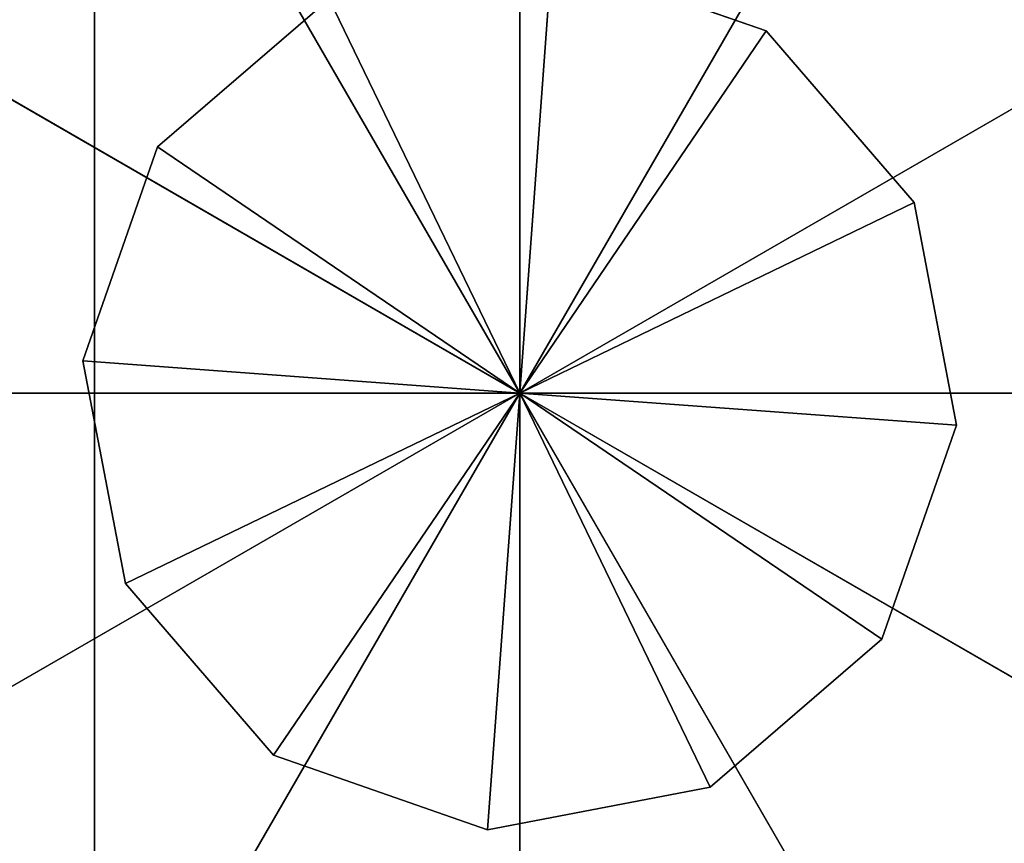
# Model space of a CAD drawing. Extents: x -44.3 to 0.7, y 0.2 to 4.3.
# Tile 10 of 38: x -31.45 to -31.113, y 1.987 to 2.27. Entities that reach past the tile are written whole.
import ezdxf

# ---------------------------------------------------------------- set-up
doc = ezdxf.new("R2010")
doc.units = 0
doc.header["$LTSCALE"] = 2.54
doc.layers.get('0').update_dxf_attribs({"color": 13, "linetype": 'CONTINUOUS'})

# ---------------------------------------------------------------- blocks, each defined once
blk = doc.blocks.new('CIRCOLO-LED-S-10810-10860_')
at = {"color": 0}
for p, q in [((-8.74655, 44.60885, 0.73899), (-8.721, 144.60886, 0.66567)), ((-8.73201, 144.60886, 0.81526), (-8.74655, 144.60886, 0.73899)), ((-8.74655, 144.60886, 0.73899), (-8.73201, 44.60885, 0.81526)), ((-8.74655, 144.60886, 0.73899), (-8.73201, 44.60885, 0.81526)), ((-8.74655, 144.60886, 0.73899), (-8.74655, 44.60885, 0.73899)), ((-8.74655, 144.60886, 0.73899), (-8.74655, 44.60885, 0.73899)), ((-8.74655, 144.60886, 0.73899), (-8.721, 144.60886, 0.66567)), ((-8.74655, 44.60885, 0.73899), (-8.721, 144.60886, 0.66567)), ((-8.74655, 144.60886, 0.73899), (-8.721, 144.60886, 0.66567)), ((-8.74655, 144.60886, 0.73899), (-8.59695, 144.60886, 0.75)), ((-8.74655, 144.60886, 0.73899), (-8.59695, 144.60886, 0.75)), ((-8.73201, 144.60886, 0.81526), (-8.74655, 144.60886, 0.73899)), ((-8.68129, 144.60886, 0.87405), (-8.73201, 144.60886, 0.81526)), ((-8.73201, 144.60886, 0.81526), (-8.68129, 44.60885, 0.87405)), ((-8.73201, 144.60886, 0.81526), (-8.68129, 44.60885, 0.87405)), ((-8.73201, 144.60886, 0.81526), (-8.73201, 44.60885, 0.81526)), ((-8.73201, 144.60886, 0.81526), (-8.73201, 44.60885, 0.81526)), ((-8.68129, 144.60886, 0.87405), (-8.73201, 144.60886, 0.81526)), ((-8.59695, 144.60886, 0.75), (-8.73201, 144.60886, 0.81526)), ((-8.59695, 144.60886, 0.75), (-8.73201, 144.60886, 0.81526)), ((-8.721, 144.60886, 0.66567), (-8.721, 44.60885, 0.66567)), ((-8.721, 144.60886, 0.66567), (-8.721, 44.60885, 0.66567)), ((-8.721, 144.60886, 0.66567), (-8.66222, 144.60886, 0.61494)), ((-8.66222, 144.60886, 0.61494), (-8.721, 44.60885, 0.66567)), ((-8.66222, 144.60886, 0.61494), (-8.721, 44.60885, 0.66567)), ((-8.721, 144.60886, 0.66567), (-8.66222, 144.60886, 0.61494)), ((-8.721, 144.60886, 0.66567), (-8.59695, 144.60886, 0.75)), ((-8.721, 144.60886, 0.66567), (-8.59695, 144.60886, 0.75)), ((-8.60797, 144.60886, 0.8996), (-8.68129, 144.60886, 0.87405)), ((-8.68129, 144.60886, 0.87405), (-8.60797, 44.60885, 0.8996)), ((-8.68129, 144.60886, 0.87405), (-8.60797, 44.60885, 0.8996)), ((-8.68129, 144.60886, 0.87405), (-8.68129, 44.60885, 0.87405)), ((-8.68129, 144.60886, 0.87405), (-8.68129, 44.60885, 0.87405)), ((-8.68129, 144.60886, 0.87405), (-8.59695, 144.60886, 0.75)), ((-8.68129, 144.60886, 0.87405), (-8.59695, 144.60886, 0.75)), ((-8.60797, 144.60886, 0.8996), (-8.68129, 144.60886, 0.87405)), ((-8.59695, 144.60886, 0.75), (-8.66222, 144.60886, 0.61494)), ((-8.59695, 144.60886, 0.75), (-8.66222, 144.60886, 0.61494)), ((-8.53169, 144.60886, 0.88506), (-8.60797, 144.60886, 0.8996)), ((-8.60797, 144.60886, 0.8996), (-8.53169, 44.60885, 0.88506)), ((-8.60797, 144.60886, 0.8996), (-8.53169, 44.60885, 0.88506)), ((-8.60797, 144.60886, 0.8996), (-8.60797, 44.60885, 0.8996)), ((-8.60797, 144.60886, 0.8996), (-8.60797, 44.60885, 0.8996)), ((-8.60797, 144.60886, 0.8996), (-8.59695, 144.60886, 0.75)), ((-8.60797, 144.60886, 0.8996), (-8.59695, 144.60886, 0.75)), ((-8.53169, 144.60886, 0.88506), (-8.60797, 144.60886, 0.8996)), ((-8.47291, 144.60886, 0.83433), (-8.59695, 144.60886, 0.75)), ((-8.59695, 144.60886, 0.75), (-8.53169, 144.60886, 0.88506)), ((-8.47291, 144.60886, 0.83433), (-8.59695, 144.60886, 0.75)), ((-8.44736, 144.60886, 0.76101), (-8.59695, 144.60886, 0.75)), ((-8.44736, 144.60886, 0.76101), (-8.59695, 144.60886, 0.75)), ((-8.46189, 144.60886, 0.68474), (-8.59695, 144.60886, 0.75)), ((-8.59695, 144.60886, 0.75), (-8.53169, 144.60886, 0.88506)), ((-8.51262, 144.60886, 0.62595), (-8.59695, 144.60886, 0.75)), ((-8.46189, 144.60886, 0.68474), (-8.59695, 144.60886, 0.75)), ((-8.51262, 144.60886, 0.62595), (-8.59695, 144.60886, 0.75)), ((-8.58594, 144.60886, 0.6004), (-8.59695, 144.60886, 0.75)), ((-8.58594, 144.60886, 0.6004), (-8.59695, 144.60886, 0.75)), ((-8.58594, 144.60886, 0.6004), (-8.51262, 144.60886, 0.62595)), ((-8.51262, 144.60886, 0.62595), (-8.58594, 44.60885, 0.6004)), ((-8.51262, 144.60886, 0.62595), (-8.58594, 44.60885, 0.6004)), ((-8.58594, 144.60886, 0.6004), (-8.51262, 144.60886, 0.62595)), ((-8.47291, 144.60886, 0.83433), (-8.53169, 144.60886, 0.88506)), ((-8.53169, 144.60886, 0.88506), (-8.47291, 44.60885, 0.83433)), ((-8.53169, 144.60886, 0.88506), (-8.47291, 44.60885, 0.83433)), ((-8.53169, 144.60886, 0.88506), (-8.53169, 44.60885, 0.88506)), ((-8.53169, 144.60886, 0.88506), (-8.53169, 44.60885, 0.88506)), ((-8.47291, 144.60886, 0.83433), (-8.53169, 144.60886, 0.88506)), ((-8.51262, 144.60886, 0.62595), (-8.51262, 44.60885, 0.62595)), ((-8.51262, 144.60886, 0.62595), (-8.51262, 44.60885, 0.62595)), ((-8.51262, 144.60886, 0.62595), (-8.46189, 144.60886, 0.68474)), ((-8.46189, 144.60886, 0.68474), (-8.51262, 44.60885, 0.62595)), ((-8.46189, 144.60886, 0.68474), (-8.51262, 44.60885, 0.62595)), ((-8.51262, 144.60886, 0.62595), (-8.46189, 144.60886, 0.68474)), ((-8.44736, 144.60886, 0.76101), (-8.47291, 144.60886, 0.83433)), ((-8.47291, 144.60886, 0.83433), (-8.44736, 44.60885, 0.76101)), ((-8.47291, 144.60886, 0.83433), (-8.44736, 44.60885, 0.76101)), ((-8.47291, 144.60886, 0.83433), (-8.47291, 44.60885, 0.83433)), ((-8.47291, 144.60886, 0.83433), (-8.47291, 44.60885, 0.83433)), ((-8.44736, 144.60886, 0.76101), (-8.47291, 144.60886, 0.83433)), ((-8.46189, 144.60886, 0.68474), (-8.46189, 44.60885, 0.68474)), ((-8.46189, 144.60886, 0.68474), (-8.46189, 44.60885, 0.68474)), ((-8.46189, 144.60886, 0.68474), (-8.44736, 144.60886, 0.76101)), ((-8.44736, 144.60886, 0.76101), (-8.46189, 44.60885, 0.68474)), ((-8.44736, 144.60886, 0.76101), (-8.46189, 44.60885, 0.68474)), ((-8.46189, 144.60886, 0.68474), (-8.44736, 144.60886, 0.76101)), ((-8.44736, 144.60886, 0.76101), (-8.44736, 44.60885, 0.76101)), ((-8.44736, 144.60886, 0.76101), (-8.44736, 44.60885, 0.76101)), ((-8.92195, 44.60885, 0.75), (-8.59695, 44.60885, 0.75)), ((-8.92195, 44.60885, 0.75), (-8.59695, 44.60885, 0.75)), ((-8.59695, 44.60885, 0.75), (-8.87841, 44.60885, 0.9125)), ((-8.87841, 44.60885, 0.5875), (-8.59695, 44.60885, 0.75)), ((-8.87841, 44.60885, 0.5875), (-8.59695, 44.60885, 0.75)), ((-8.59695, 44.60885, 0.75), (-8.87841, 44.60885, 0.9125)), ((-8.75945, 44.60885, 1.03146), (-8.59695, 44.60885, 0.75)), ((-8.75945, 44.60885, 1.03146), (-8.59695, 44.60885, 0.75)), ((-8.59695, 44.60885, 0.75), (-8.75945, 44.60885, 0.46854)), ((-8.59695, 44.60885, 0.75), (-8.75945, 44.60885, 0.46854)), ((-8.721, 44.60885, 0.66567), (-8.74655, 44.60885, 0.73899)), ((-8.74655, 44.60885, 0.73899), (-8.73201, 44.60885, 0.81526)), ((-8.74655, 44.60885, 0.73899), (-8.73201, 44.60885, 0.81526)), ((-8.74655, 44.60885, 0.73899), (-8.59695, 44.60885, 0.75)), ((-8.74655, 44.60885, 0.73899), (-8.59695, 44.60885, 0.75)), ((-8.721, 44.60885, 0.66567), (-8.74655, 44.60885, 0.73899)), ((-8.73201, 44.60885, 0.81526), (-8.68129, 44.60885, 0.87405)), ((-8.73201, 44.60885, 0.81526), (-8.68129, 44.60885, 0.87405)), ((-8.73201, 44.60885, 0.81526), (-8.59695, 44.60885, 0.75)), ((-8.73201, 44.60885, 0.81526), (-8.59695, 44.60885, 0.75)), ((-8.66222, 44.60885, 0.61494), (-8.721, 44.60885, 0.66567)), ((-8.66222, 44.60885, 0.61494), (-8.721, 44.60885, 0.66567)), ((-8.59695, 44.60885, 0.75), (-8.721, 44.60885, 0.66567)), ((-8.59695, 44.60885, 0.75), (-8.721, 44.60885, 0.66567)), ((-8.68129, 44.60885, 0.87405), (-8.60797, 44.60885, 0.8996)), ((-8.59695, 44.60885, 0.75), (-8.68129, 44.60885, 0.87405)), ((-8.68129, 44.60885, 0.87405), (-8.60797, 44.60885, 0.8996)), ((-8.59695, 44.60885, 0.75), (-8.68129, 44.60885, 0.87405)), ((-8.66222, 44.60885, 0.61494), (-8.59695, 44.60885, 0.75)), ((-8.66222, 44.60885, 0.61494), (-8.59695, 44.60885, 0.75)), ((-8.60797, 44.60885, 0.8996), (-8.53169, 44.60885, 0.88506)), ((-8.60797, 44.60885, 0.8996), (-8.53169, 44.60885, 0.88506)), ((-8.60797, 44.60885, 0.8996), (-8.59695, 44.60885, 0.75)), ((-8.60797, 44.60885, 0.8996), (-8.59695, 44.60885, 0.75)), ((-8.59695, 44.60885, 1.075), (-8.59695, 44.60885, 0.75)), ((-8.59695, 44.60885, 1.075), (-8.59695, 44.60885, 0.75)), ((-8.43445, 44.60885, 1.03146), (-8.59695, 44.60885, 0.75)), ((-8.43445, 44.60885, 0.46854), (-8.59695, 44.60885, 0.75)), ((-8.59695, 44.60885, 0.75), (-8.3155, 44.60885, 0.5875)), ((-8.43445, 44.60885, 0.46854), (-8.59695, 44.60885, 0.75)), ((-8.59695, 44.60885, 0.425), (-8.59695, 44.60885, 0.75)), ((-8.59695, 44.60885, 0.425), (-8.59695, 44.60885, 0.75)), ((-8.3155, 44.60885, 0.9125), (-8.59695, 44.60885, 0.75)), ((-8.43445, 44.60885, 1.03146), (-8.59695, 44.60885, 0.75)), ((-8.3155, 44.60885, 0.9125), (-8.59695, 44.60885, 0.75)), ((-8.27195, 44.60885, 0.75), (-8.59695, 44.60885, 0.75)), ((-8.27195, 44.60885, 0.75), (-8.59695, 44.60885, 0.75)), ((-8.59695, 44.60885, 0.75), (-8.3155, 44.60885, 0.5875)), ((-8.46189, 44.60885, 0.68474), (-8.59695, 44.60885, 0.75)), ((-8.59695, 44.60885, 0.75), (-8.51262, 44.60885, 0.62595)), ((-8.46189, 44.60885, 0.68474), (-8.59695, 44.60885, 0.75)), ((-8.44736, 44.60885, 0.76101), (-8.59695, 44.60885, 0.75)), ((-8.44736, 44.60885, 0.76101), (-8.59695, 44.60885, 0.75)), ((-8.47291, 44.60885, 0.83433), (-8.59695, 44.60885, 0.75)), ((-8.58594, 44.60885, 0.6004), (-8.59695, 44.60885, 0.75)), ((-8.58594, 44.60885, 0.6004), (-8.59695, 44.60885, 0.75)), ((-8.59695, 44.60885, 0.75), (-8.51262, 44.60885, 0.62595)), ((-8.53169, 44.60885, 0.88506), (-8.59695, 44.60885, 0.75)), ((-8.47291, 44.60885, 0.83433), (-8.59695, 44.60885, 0.75)), ((-8.53169, 44.60885, 0.88506), (-8.59695, 44.60885, 0.75)), ((-8.51262, 44.60885, 0.62595), (-8.58594, 44.60885, 0.6004)), ((-8.51262, 44.60885, 0.62595), (-8.58594, 44.60885, 0.6004)), ((-8.53169, 44.60885, 0.88506), (-8.47291, 44.60885, 0.83433)), ((-8.53169, 44.60885, 0.88506), (-8.47291, 44.60885, 0.83433)), ((-8.46189, 44.60885, 0.68474), (-8.51262, 44.60885, 0.62595)), ((-8.46189, 44.60885, 0.68474), (-8.51262, 44.60885, 0.62595)), ((-8.47291, 44.60885, 0.83433), (-8.44736, 44.60885, 0.76101)), ((-8.47291, 44.60885, 0.83433), (-8.44736, 44.60885, 0.76101)), ((-8.44736, 44.60885, 0.76101), (-8.46189, 44.60885, 0.68474)), ((-8.44736, 44.60885, 0.76101), (-8.46189, 44.60885, 0.68474)), ((-8.92195, 42.60885, 0.75), (-8.59695, 42.60885, 0.75)), ((-8.92195, 42.60885, 0.75), (-8.59695, 42.60885, 0.75)), ((-8.59695, 42.60885, 0.75), (-8.87841, 42.60885, 0.5875)), ((-8.87841, 42.60885, 0.9125), (-8.59695, 42.60885, 0.75)), ((-8.87841, 42.60885, 0.9125), (-8.59695, 42.60885, 0.75)), ((-8.59695, 42.60885, 0.75), (-8.87841, 42.60885, 0.5875)), ((-8.75945, 42.60885, 1.03146), (-8.59695, 42.60885, 0.75)), ((-8.75945, 42.60885, 0.46854), (-8.59695, 42.60885, 0.75)), ((-8.75945, 42.60885, 0.46854), (-8.59695, 42.60885, 0.75)), ((-8.75945, 42.60885, 1.03146), (-8.59695, 42.60885, 0.75)), ((-8.43445, 42.60885, 1.03146), (-8.59695, 42.60885, 0.75)), ((-8.59695, 42.60885, 0.75), (-8.3155, 42.60885, 0.9125)), ((-8.43445, 42.60885, 1.03146), (-8.59695, 42.60885, 0.75)), ((-8.59695, 42.60885, 1.075), (-8.59695, 42.60885, 0.75)), ((-8.59695, 42.60885, 1.075), (-8.59695, 42.60885, 0.75)), ((-8.3155, 42.60885, 0.5875), (-8.59695, 42.60885, 0.75)), ((-8.59695, 42.60885, 0.75), (-8.43445, 42.60885, 0.46854)), ((-8.3155, 42.60885, 0.5875), (-8.59695, 42.60885, 0.75)), ((-8.27195, 42.60885, 0.75), (-8.59695, 42.60885, 0.75)), ((-8.27195, 42.60885, 0.75), (-8.59695, 42.60885, 0.75)), ((-8.59695, 42.60885, 0.75), (-8.3155, 42.60885, 0.9125)), ((-8.59695, 42.60885, 0.425), (-8.59695, 42.60885, 0.75)), ((-8.59695, 42.60885, 0.425), (-8.59695, 42.60885, 0.75)), ((-8.59695, 42.60885, 0.75), (-8.43445, 42.60885, 0.46854)), ((-8.74254, 2.08122, 1.5), (-8.74254, 2.08122)), ((-8.74254, 2.08122, 1.5), (-8.74254, 2.08122))]:
    blk.add_line(p, q, dxfattribs=at)
mesh = blk.add_polyface(dxfattribs=at)
corners = [(12.22701, 144.70886, 2.53867), (12.22701, 144.70886, -1.16133), (-10.37299, 144.70886, 2.53867)]
mesh.append_faces([[corners[k] for k in face] for face in [(0, 1, 2)]], dxfattribs={"color": 0})
mesh = blk.add_polyface(dxfattribs=at)
corners = [(-10.37299, 144.70886, 2.53867), (12.22701, 144.70886, -1.16133), (-10.37299, 144.70886, -1.16133)]
mesh.append_faces([[corners[k] for k in face] for face in [(0, 1, 2)]], dxfattribs={"color": 0})
mesh = blk.add_polyface(dxfattribs=at)
corners = [(-10.37299, 144.60886, 2.53867), (-10.37299, 144.60886, -1.16133), (12.22701, 144.60886, -1.16133)]
mesh.append_faces([[corners[k] for k in face] for face in [(0, 1, 2)]], dxfattribs={"color": 0})
mesh = blk.add_polyface(dxfattribs=at)
corners = [(-10.37299, 144.60886, 2.53867), (12.22701, 144.60886, -1.16133), (12.22701, 144.60886, 2.53867)]
mesh.append_faces([[corners[k] for k in face] for face in [(0, 1, 2)]], dxfattribs={"color": 0})
mesh = blk.add_polyface(dxfattribs=at)
corners = [(-8.721, 144.60886, 0.66567), (-8.721, 44.60885, 0.66567), (-8.74655, 44.60885, 0.73899)]
mesh.append_faces([[corners[k] for k in face] for face in [(0, 1, 2)]], dxfattribs={"color": 0})
mesh = blk.add_polyface(dxfattribs=at)
corners = [(-8.74655, 144.60886, 0.73899), (-8.73201, 44.60885, 0.81526), (-8.73201, 144.60886, 0.81526)]
mesh.append_faces([[corners[k] for k in face] for face in [(0, 1, 2)]], dxfattribs={"color": 0})
mesh = blk.add_polyface(dxfattribs=at)
corners = [(-8.74655, 144.60886, 0.73899), (-8.74655, 44.60885, 0.73899), (-8.73201, 44.60885, 0.81526)]
mesh.append_faces([[corners[k] for k in face] for face in [(0, 1, 2)]], dxfattribs={"color": 0})
mesh = blk.add_polyface(dxfattribs=at)
corners = [(-8.721, 144.60886, 0.66567), (-8.74655, 44.60885, 0.73899), (-8.74655, 144.60886, 0.73899)]
mesh.append_faces([[corners[k] for k in face] for face in [(0, 1, 2)]], dxfattribs={"color": 0})
mesh = blk.add_polyface(dxfattribs=at)
corners = [(-8.59695, 144.60886, 0.75), (-8.721, 144.60886, 0.66567), (-8.74655, 144.60886, 0.73899)]
mesh.append_faces([[corners[k] for k in face] for face in [(0, 1, 2)]], dxfattribs={"color": 0})
mesh = blk.add_polyface(dxfattribs=at)
corners = [(-8.73201, 144.60886, 0.81526), (-8.59695, 144.60886, 0.75), (-8.74655, 144.60886, 0.73899)]
mesh.append_faces([[corners[k] for k in face] for face in [(0, 1, 2)]], dxfattribs={"color": 0})
mesh = blk.add_polyface(dxfattribs=at)
corners = [(-8.73201, 144.60886, 0.81526), (-8.68129, 44.60885, 0.87405), (-8.68129, 144.60886, 0.87405)]
mesh.append_faces([[corners[k] for k in face] for face in [(0, 1, 2)]], dxfattribs={"color": 0})
mesh = blk.add_polyface(dxfattribs=at)
corners = [(-8.73201, 144.60886, 0.81526), (-8.73201, 44.60885, 0.81526), (-8.68129, 44.60885, 0.87405)]
mesh.append_faces([[corners[k] for k in face] for face in [(0, 1, 2)]], dxfattribs={"color": 0})
mesh = blk.add_polyface(dxfattribs=at)
corners = [(-8.68129, 144.60886, 0.87405), (-8.59695, 144.60886, 0.75), (-8.73201, 144.60886, 0.81526)]
mesh.append_faces([[corners[k] for k in face] for face in [(0, 1, 2)]], dxfattribs={"color": 0})
mesh = blk.add_polyface(dxfattribs=at)
corners = [(-8.66222, 144.60886, 0.61494), (-8.721, 44.60885, 0.66567), (-8.721, 144.60886, 0.66567)]
mesh.append_faces([[corners[k] for k in face] for face in [(0, 1, 2)]], dxfattribs={"color": 0})
mesh = blk.add_polyface(dxfattribs=at)
corners = [(-8.66222, 44.60885, 0.61494), (-8.721, 44.60885, 0.66567), (-8.66222, 144.60886, 0.61494)]
mesh.append_faces([[corners[k] for k in face] for face in [(0, 1, 2)]], dxfattribs={"color": 0})
mesh = blk.add_polyface(dxfattribs=at)
corners = [(-8.59695, 144.60886, 0.75), (-8.66222, 144.60886, 0.61494), (-8.721, 144.60886, 0.66567)]
mesh.append_faces([[corners[k] for k in face] for face in [(0, 1, 2)]], dxfattribs={"color": 0})
mesh = blk.add_polyface(dxfattribs=at)
corners = [(-8.60797, 144.60886, 0.8996), (-8.68129, 144.60886, 0.87405), (-8.60797, 44.60885, 0.8996)]
mesh.append_faces([[corners[k] for k in face] for face in [(0, 1, 2)]], dxfattribs={"color": 0})
mesh = blk.add_polyface(dxfattribs=at)
corners = [(-8.60797, 44.60885, 0.8996), (-8.68129, 144.60886, 0.87405), (-8.68129, 44.60885, 0.87405)]
mesh.append_faces([[corners[k] for k in face] for face in [(0, 1, 2)]], dxfattribs={"color": 0})
mesh = blk.add_polyface(dxfattribs=at)
corners = [(-8.60797, 144.60886, 0.8996), (-8.59695, 144.60886, 0.75), (-8.68129, 144.60886, 0.87405)]
mesh.append_faces([[corners[k] for k in face] for face in [(0, 1, 2)]], dxfattribs={"color": 0})
mesh = blk.add_polyface(dxfattribs=at)
corners = [(-8.59695, 144.60886, 0.75), (-8.58594, 144.60886, 0.6004), (-8.66222, 144.60886, 0.61494)]
mesh.append_faces([[corners[k] for k in face] for face in [(0, 1, 2)]], dxfattribs={"color": 0})
mesh = blk.add_polyface(dxfattribs=at)
corners = [(-8.53169, 144.60886, 0.88506), (-8.60797, 144.60886, 0.8996), (-8.53169, 44.60885, 0.88506)]
mesh.append_faces([[corners[k] for k in face] for face in [(0, 1, 2)]], dxfattribs={"color": 0})
mesh = blk.add_polyface(dxfattribs=at)
corners = [(-8.53169, 44.60885, 0.88506), (-8.60797, 144.60886, 0.8996), (-8.60797, 44.60885, 0.8996)]
mesh.append_faces([[corners[k] for k in face] for face in [(0, 1, 2)]], dxfattribs={"color": 0})
mesh = blk.add_polyface(dxfattribs=at)
corners = [(-8.60797, 144.60886, 0.8996), (-8.53169, 144.60886, 0.88506), (-8.59695, 144.60886, 0.75)]
mesh.append_faces([[corners[k] for k in face] for face in [(0, 1, 2)]], dxfattribs={"color": 0})
mesh = blk.add_polyface(dxfattribs=at)
corners = [(-8.53169, 144.60886, 0.88506), (-8.47291, 144.60886, 0.83433), (-8.59695, 144.60886, 0.75)]
mesh.append_faces([[corners[k] for k in face] for face in [(0, 1, 2)]], dxfattribs={"color": 0})
mesh = blk.add_polyface(dxfattribs=at)
corners = [(-8.47291, 144.60886, 0.83433), (-8.44736, 144.60886, 0.76101), (-8.59695, 144.60886, 0.75)]
mesh.append_faces([[corners[k] for k in face] for face in [(0, 1, 2)]], dxfattribs={"color": 0})
mesh = blk.add_polyface(dxfattribs=at)
corners = [(-8.44736, 144.60886, 0.76101), (-8.46189, 144.60886, 0.68474), (-8.59695, 144.60886, 0.75)]
mesh.append_faces([[corners[k] for k in face] for face in [(0, 1, 2)]], dxfattribs={"color": 0})
mesh = blk.add_polyface(dxfattribs=at)
corners = [(-8.59695, 144.60886, 0.75), (-8.46189, 144.60886, 0.68474), (-8.51262, 144.60886, 0.62595)]
mesh.append_faces([[corners[k] for k in face] for face in [(0, 1, 2)]], dxfattribs={"color": 0})
mesh = blk.add_polyface(dxfattribs=at)
corners = [(-8.59695, 144.60886, 0.75), (-8.51262, 144.60886, 0.62595), (-8.58594, 144.60886, 0.6004)]
mesh.append_faces([[corners[k] for k in face] for face in [(0, 1, 2)]], dxfattribs={"color": 0})
mesh = blk.add_polyface(dxfattribs=at)
corners = [(-8.51262, 144.60886, 0.62595), (-8.58594, 44.60885, 0.6004), (-8.58594, 144.60886, 0.6004)]
mesh.append_faces([[corners[k] for k in face] for face in [(0, 1, 2)]], dxfattribs={"color": 0})
mesh = blk.add_polyface(dxfattribs=at)
corners = [(-8.51262, 44.60885, 0.62595), (-8.58594, 44.60885, 0.6004), (-8.51262, 144.60886, 0.62595)]
mesh.append_faces([[corners[k] for k in face] for face in [(0, 1, 2)]], dxfattribs={"color": 0})
mesh = blk.add_polyface(dxfattribs=at)
corners = [(-8.47291, 144.60886, 0.83433), (-8.53169, 144.60886, 0.88506), (-8.47291, 44.60885, 0.83433)]
mesh.append_faces([[corners[k] for k in face] for face in [(0, 1, 2)]], dxfattribs={"color": 0})
mesh = blk.add_polyface(dxfattribs=at)
corners = [(-8.47291, 44.60885, 0.83433), (-8.53169, 144.60886, 0.88506), (-8.53169, 44.60885, 0.88506)]
mesh.append_faces([[corners[k] for k in face] for face in [(0, 1, 2)]], dxfattribs={"color": 0})
mesh = blk.add_polyface(dxfattribs=at)
corners = [(-8.46189, 144.60886, 0.68474), (-8.51262, 44.60885, 0.62595), (-8.51262, 144.60886, 0.62595)]
mesh.append_faces([[corners[k] for k in face] for face in [(0, 1, 2)]], dxfattribs={"color": 0})
mesh = blk.add_polyface(dxfattribs=at)
corners = [(-8.46189, 144.60886, 0.68474), (-8.46189, 44.60885, 0.68474), (-8.51262, 44.60885, 0.62595)]
mesh.append_faces([[corners[k] for k in face] for face in [(0, 1, 2)]], dxfattribs={"color": 0})
mesh = blk.add_polyface(dxfattribs=at)
corners = [(-8.47291, 144.60886, 0.83433), (-8.44736, 44.60885, 0.76101), (-8.44736, 144.60886, 0.76101)]
mesh.append_faces([[corners[k] for k in face] for face in [(0, 1, 2)]], dxfattribs={"color": 0})
mesh = blk.add_polyface(dxfattribs=at)
corners = [(-8.47291, 144.60886, 0.83433), (-8.47291, 44.60885, 0.83433), (-8.44736, 44.60885, 0.76101)]
mesh.append_faces([[corners[k] for k in face] for face in [(0, 1, 2)]], dxfattribs={"color": 0})
mesh = blk.add_polyface(dxfattribs=at)
corners = [(-8.44736, 144.60886, 0.76101), (-8.46189, 44.60885, 0.68474), (-8.46189, 144.60886, 0.68474)]
mesh.append_faces([[corners[k] for k in face] for face in [(0, 1, 2)]], dxfattribs={"color": 0})
mesh = blk.add_polyface(dxfattribs=at)
corners = [(-8.44736, 144.60886, 0.76101), (-8.44736, 44.60885, 0.76101), (-8.46189, 44.60885, 0.68474)]
mesh.append_faces([[corners[k] for k in face] for face in [(0, 1, 2)]], dxfattribs={"color": 0})
mesh = blk.add_polyface(dxfattribs=at)
corners = [(-8.59695, 44.60885, 0.75), (-8.87841, 44.60885, 0.5875), (-8.92195, 44.60885, 0.75)]
mesh.append_faces([[corners[k] for k in face] for face in [(0, 1, 2)]], dxfattribs={"color": 0})
mesh = blk.add_polyface(dxfattribs=at)
corners = [(-8.87841, 44.60885, 0.9125), (-8.59695, 44.60885, 0.75), (-8.92195, 44.60885, 0.75)]
mesh.append_faces([[corners[k] for k in face] for face in [(0, 1, 2)]], dxfattribs={"color": 0})
mesh = blk.add_polyface(dxfattribs=at)
corners = [(-8.75945, 44.60885, 1.03146), (-8.59695, 44.60885, 0.75), (-8.87841, 44.60885, 0.9125)]
mesh.append_faces([[corners[k] for k in face] for face in [(0, 1, 2)]], dxfattribs={"color": 0})
mesh = blk.add_polyface(dxfattribs=at)
corners = [(-8.59695, 44.60885, 0.75), (-8.75945, 44.60885, 0.46854), (-8.87841, 44.60885, 0.5875)]
mesh.append_faces([[corners[k] for k in face] for face in [(0, 1, 2)]], dxfattribs={"color": 0})
mesh = blk.add_polyface(dxfattribs=at)
corners = [(-8.59695, 44.60885, 1.075), (-8.59695, 44.60885, 0.75), (-8.75945, 44.60885, 1.03146)]
mesh.append_faces([[corners[k] for k in face] for face in [(0, 1, 2)]], dxfattribs={"color": 0})
mesh = blk.add_polyface(dxfattribs=at)
corners = [(-8.59695, 44.60885, 0.75), (-8.59695, 44.60885, 0.425), (-8.75945, 44.60885, 0.46854)]
mesh.append_faces([[corners[k] for k in face] for face in [(0, 1, 2)]], dxfattribs={"color": 0})
mesh = blk.add_polyface(dxfattribs=at)
corners = [(-8.73201, 44.60885, 0.81526), (-8.74655, 44.60885, 0.73899), (-8.59695, 44.60885, 0.75)]
mesh.append_faces([[corners[k] for k in face] for face in [(0, 1, 2)]], dxfattribs={"color": 0})
mesh = blk.add_polyface(dxfattribs=at)
corners = [(-8.59695, 44.60885, 0.75), (-8.74655, 44.60885, 0.73899), (-8.721, 44.60885, 0.66567)]
mesh.append_faces([[corners[k] for k in face] for face in [(0, 1, 2)]], dxfattribs={"color": 0})
mesh = blk.add_polyface(dxfattribs=at)
corners = [(-8.68129, 44.60885, 0.87405), (-8.73201, 44.60885, 0.81526), (-8.59695, 44.60885, 0.75)]
mesh.append_faces([[corners[k] for k in face] for face in [(0, 1, 2)]], dxfattribs={"color": 0})
mesh = blk.add_polyface(dxfattribs=at)
corners = [(-8.59695, 44.60885, 0.75), (-8.721, 44.60885, 0.66567), (-8.66222, 44.60885, 0.61494)]
mesh.append_faces([[corners[k] for k in face] for face in [(0, 1, 2)]], dxfattribs={"color": 0})
mesh = blk.add_polyface(dxfattribs=at)
corners = [(-8.60797, 44.60885, 0.8996), (-8.68129, 44.60885, 0.87405), (-8.59695, 44.60885, 0.75)]
mesh.append_faces([[corners[k] for k in face] for face in [(0, 1, 2)]], dxfattribs={"color": 0})
mesh = blk.add_polyface(dxfattribs=at)
corners = [(-8.59695, 44.60885, 0.75), (-8.66222, 44.60885, 0.61494), (-8.58594, 44.60885, 0.6004)]
mesh.append_faces([[corners[k] for k in face] for face in [(0, 1, 2)]], dxfattribs={"color": 0})
mesh = blk.add_polyface(dxfattribs=at)
corners = [(-8.60797, 44.60885, 0.8996), (-8.59695, 44.60885, 0.75), (-8.53169, 44.60885, 0.88506)]
mesh.append_faces([[corners[k] for k in face] for face in [(0, 1, 2)]], dxfattribs={"color": 0})
mesh = blk.add_polyface(dxfattribs=at)
corners = [(-8.59695, 44.60885, 1.075), (-8.43445, 44.60885, 1.03146), (-8.59695, 44.60885, 0.75)]
mesh.append_faces([[corners[k] for k in face] for face in [(0, 1, 2)]], dxfattribs={"color": 0})
mesh = blk.add_polyface(dxfattribs=at)
corners = [(-8.59695, 44.60885, 0.75), (-8.3155, 44.60885, 0.5875), (-8.43445, 44.60885, 0.46854)]
mesh.append_faces([[corners[k] for k in face] for face in [(0, 1, 2)]], dxfattribs={"color": 0})
mesh = blk.add_polyface(dxfattribs=at)
corners = [(-8.59695, 44.60885, 0.75), (-8.43445, 44.60885, 0.46854), (-8.59695, 44.60885, 0.425)]
mesh.append_faces([[corners[k] for k in face] for face in [(0, 1, 2)]], dxfattribs={"color": 0})
mesh = blk.add_polyface(dxfattribs=at)
corners = [(-8.43445, 44.60885, 1.03146), (-8.3155, 44.60885, 0.9125), (-8.59695, 44.60885, 0.75)]
mesh.append_faces([[corners[k] for k in face] for face in [(0, 1, 2)]], dxfattribs={"color": 0})
mesh = blk.add_polyface(dxfattribs=at)
corners = [(-8.3155, 44.60885, 0.9125), (-8.27195, 44.60885, 0.75), (-8.59695, 44.60885, 0.75)]
mesh.append_faces([[corners[k] for k in face] for face in [(0, 1, 2)]], dxfattribs={"color": 0})
mesh = blk.add_polyface(dxfattribs=at)
corners = [(-8.27195, 44.60885, 0.75), (-8.3155, 44.60885, 0.5875), (-8.59695, 44.60885, 0.75)]
mesh.append_faces([[corners[k] for k in face] for face in [(0, 1, 2)]], dxfattribs={"color": 0})
mesh = blk.add_polyface(dxfattribs=at)
corners = [(-8.59695, 44.60885, 0.75), (-8.51262, 44.60885, 0.62595), (-8.46189, 44.60885, 0.68474)]
mesh.append_faces([[corners[k] for k in face] for face in [(0, 1, 2)]], dxfattribs={"color": 0})
mesh = blk.add_polyface(dxfattribs=at)
corners = [(-8.44736, 44.60885, 0.76101), (-8.59695, 44.60885, 0.75), (-8.46189, 44.60885, 0.68474)]
mesh.append_faces([[corners[k] for k in face] for face in [(0, 1, 2)]], dxfattribs={"color": 0})
mesh = blk.add_polyface(dxfattribs=at)
corners = [(-8.47291, 44.60885, 0.83433), (-8.59695, 44.60885, 0.75), (-8.44736, 44.60885, 0.76101)]
mesh.append_faces([[corners[k] for k in face] for face in [(0, 1, 2)]], dxfattribs={"color": 0})
mesh = blk.add_polyface(dxfattribs=at)
corners = [(-8.59695, 44.60885, 0.75), (-8.58594, 44.60885, 0.6004), (-8.51262, 44.60885, 0.62595)]
mesh.append_faces([[corners[k] for k in face] for face in [(0, 1, 2)]], dxfattribs={"color": 0})
mesh = blk.add_polyface(dxfattribs=at)
corners = [(-8.53169, 44.60885, 0.88506), (-8.59695, 44.60885, 0.75), (-8.47291, 44.60885, 0.83433)]
mesh.append_faces([[corners[k] for k in face] for face in [(0, 1, 2)]], dxfattribs={"color": 0})
mesh = blk.add_polyface(dxfattribs=at)
corners = [(-8.87841, 42.60885, 0.9125), (-8.92195, 42.60885, 0.75), (-8.59695, 42.60885, 0.75)]
mesh.append_faces([[corners[k] for k in face] for face in [(0, 1, 2)]], dxfattribs={"color": 0})
mesh = blk.add_polyface(dxfattribs=at)
corners = [(-8.92195, 42.60885, 0.75), (-8.87841, 42.60885, 0.5875), (-8.59695, 42.60885, 0.75)]
mesh.append_faces([[corners[k] for k in face] for face in [(0, 1, 2)]], dxfattribs={"color": 0})
mesh = blk.add_polyface(dxfattribs=at)
corners = [(-8.59695, 42.60885, 0.75), (-8.87841, 42.60885, 0.5875), (-8.75945, 42.60885, 0.46854)]
mesh.append_faces([[corners[k] for k in face] for face in [(0, 1, 2)]], dxfattribs={"color": 0})
mesh = blk.add_polyface(dxfattribs=at)
corners = [(-8.75945, 42.60885, 1.03146), (-8.87841, 42.60885, 0.9125), (-8.59695, 42.60885, 0.75)]
mesh.append_faces([[corners[k] for k in face] for face in [(0, 1, 2)]], dxfattribs={"color": 0})
mesh = blk.add_polyface(dxfattribs=at)
corners = [(-8.59695, 42.60885, 1.075), (-8.75945, 42.60885, 1.03146), (-8.59695, 42.60885, 0.75)]
mesh.append_faces([[corners[k] for k in face] for face in [(0, 1, 2)]], dxfattribs={"color": 0})
mesh = blk.add_polyface(dxfattribs=at)
corners = [(-8.59695, 42.60885, 0.75), (-8.75945, 42.60885, 0.46854), (-8.59695, 42.60885, 0.425)]
mesh.append_faces([[corners[k] for k in face] for face in [(0, 1, 2)]], dxfattribs={"color": 0})
mesh = blk.add_polyface(dxfattribs=at)
corners = [(-8.43445, 42.60885, 1.03146), (-8.59695, 42.60885, 0.75), (-8.3155, 42.60885, 0.9125)]
mesh.append_faces([[corners[k] for k in face] for face in [(0, 1, 2)]], dxfattribs={"color": 0})
mesh = blk.add_polyface(dxfattribs=at)
corners = [(-8.59695, 42.60885, 1.075), (-8.59695, 42.60885, 0.75), (-8.43445, 42.60885, 1.03146)]
mesh.append_faces([[corners[k] for k in face] for face in [(0, 1, 2)]], dxfattribs={"color": 0})
mesh = blk.add_polyface(dxfattribs=at)
corners = [(-8.59695, 42.60885, 0.75), (-8.43445, 42.60885, 0.46854), (-8.3155, 42.60885, 0.5875)]
mesh.append_faces([[corners[k] for k in face] for face in [(0, 1, 2)]], dxfattribs={"color": 0})
mesh = blk.add_polyface(dxfattribs=at)
corners = [(-8.59695, 42.60885, 0.75), (-8.3155, 42.60885, 0.5875), (-8.27195, 42.60885, 0.75)]
mesh.append_faces([[corners[k] for k in face] for face in [(0, 1, 2)]], dxfattribs={"color": 0})
mesh = blk.add_polyface(dxfattribs=at)
corners = [(-8.3155, 42.60885, 0.9125), (-8.59695, 42.60885, 0.75), (-8.27195, 42.60885, 0.75)]
mesh.append_faces([[corners[k] for k in face] for face in [(0, 1, 2)]], dxfattribs={"color": 0})
mesh = blk.add_polyface(dxfattribs=at)
corners = [(-8.59695, 42.60885, 0.75), (-8.59695, 42.60885, 0.425), (-8.43445, 42.60885, 0.46854)]
mesh.append_faces([[corners[k] for k in face] for face in [(0, 1, 2)]], dxfattribs={"color": 0})
at = {"color": 254}
mesh = blk.add_polyface(dxfattribs=at)
corners = [(-7.74342, 2.69689, 1.4), (-7.74342, 2.69689), (-10.86998, 4.38889, 1.4)]
mesh.append_faces([[corners[k] for k in face] for face in [(0, 1, 2)]], dxfattribs={"color": 254})
mesh = blk.add_polyface(dxfattribs=at)
corners = [(-10.86998, 4.38889, 1.4), (-7.74342, 2.69689), (-10.86998, 4.38889)]
mesh.append_faces([[corners[k] for k in face] for face in [(0, 1, 2)]], dxfattribs={"color": 254})
at = {"color": 0}
mesh = blk.add_polyface(dxfattribs=at)
corners = [(-8.74254, 2.08122, 1.5), (-11.87841, 3.89171, 1.5), (-8.74254, 2.08122)]
mesh.append_faces([[corners[k] for k in face] for face in [(0, 1, 2)]], dxfattribs={"color": 0})
mesh = blk.add_polyface(dxfattribs=at)
corners = [(-11.87841, 3.89171, 1.5), (-11.87841, 3.89171), (-8.74254, 2.08122)]
mesh.append_faces([[corners[k] for k in face] for face in [(0, 1, 2)]], dxfattribs={"color": 0})
mesh = blk.add_polyface(dxfattribs=at)
corners = [(-5.35685, 0.79719, 1.5), (-8.74254, 2.08122, 1.5), (-5.35685, 0.79719)]
mesh.append_faces([[corners[k] for k in face] for face in [(0, 1, 2)]], dxfattribs={"color": 0})
mesh = blk.add_polyface(dxfattribs=at)
corners = [(-8.74254, 2.08122, 1.5), (-8.74254, 2.08122), (-5.35685, 0.79719)]
mesh.append_faces([[corners[k] for k in face] for face in [(0, 1, 2)]], dxfattribs={"color": 0})

msp = doc.modelspace()

# ---------------------------------------------------------------- block references
at = {"color": 250, "extrusion": (0, -1, -1.05471e-15)}
msp.add_blockref('CIRCOLO-LED-S-10810-10860_', (-22.68197, -1.53792, -2.89162), dxfattribs=at)

doc.saveas('drawing.dxf')
